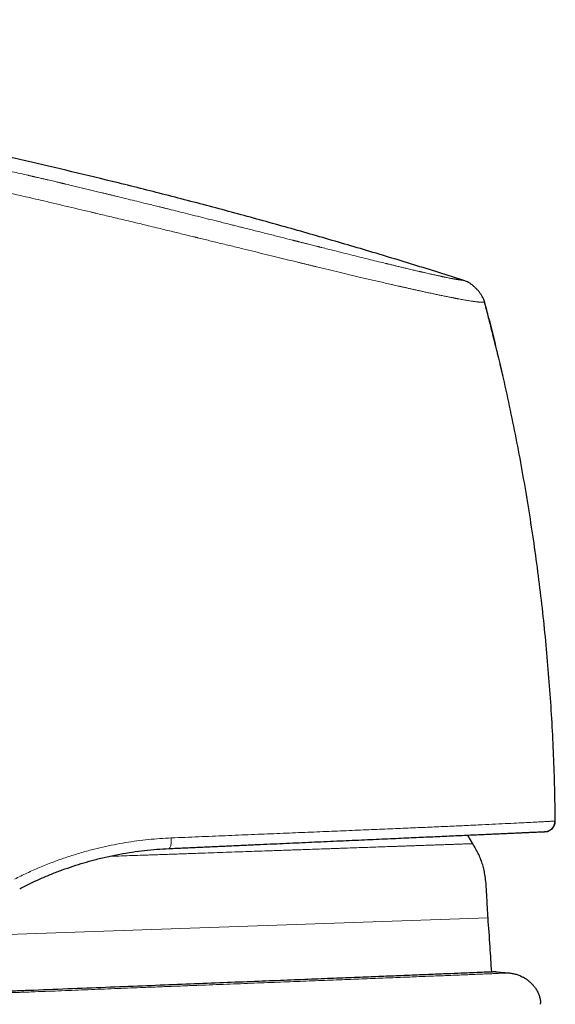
# Model space of a CAD drawing. Header units: millimetres. Extents: x 8 to 907, y 12 to 1404.
# Tile 23 of 37: x 193 to 219, y 1358 to 1404. Entities that reach past the tile are written whole.
import ezdxf

# ---------------------------------------------------------------- set-up
doc = ezdxf.new("R2010")
doc.units = ezdxf.units.MM

msp = doc.modelspace()

# ---------------------------------------------------------------- linework, layer by layer
at = {"color": 252, "linetype": 'Continuous', "lineweight": 0}
msp.add_line((215.308, 1361.713), (171.884, 1360.197), dxfattribs=at)
at = {"color": 252, "linetype": 'Continuous', "lineweight": 0, "flags": 128}
msp.add_lwpolyline([(200.233, 1365.513), (200.235, 1365.452), (200.234, 1365.393), (200.232, 1365.335), (200.228, 1365.28), (200.223, 1365.228), (200.215, 1365.181), (200.206, 1365.137), (200.195, 1365.1), (200.183, 1365.068), (200.17, 1365.043), (200.156, 1365.024), (200.141, 1365.013), (200.126, 1365.008)], dxfattribs=at)
at = {"color": 7, "linetype": 'Continuous', "lineweight": 30, "flags": 128}
msp.add_lwpolyline([(214.583, 1365.239), (214.36, 1365.606), (214.334, 1365.647)], dxfattribs=at)
at = {"color": 7, "linetype": 'Continuous', "lineweight": 30}
msp.add_arc((218.008, 1366.311), 0.5, 272.5686, 0.5915, dxfattribs=at)
for points, knots in [([(214.158, 1392.026), (213.363, 1392.276), (211.773, 1392.776), (209.384, 1393.497), (206.994, 1394.194), (204.602, 1394.866), (202.21, 1395.514), (199.816, 1396.138), (197.488, 1396.721), (195.224, 1397.265), (193.027, 1397.774), (190.828, 1398.263), (188.628, 1398.732), (186.427, 1399.181), (184.078, 1399.64), (181.58, 1400.103), (178.933, 1400.566), (176.284, 1401.001), (173.633, 1401.41), (170.996, 1401.789), (168.372, 1402.14), (165.762, 1402.463), (163.149, 1402.76), (160.599, 1403.026), (158.111, 1403.262), (155.686, 1403.471), (153.259, 1403.659), (150.829, 1403.826), (148.397, 1403.972), (145.963, 1404.097), (143.594, 1404.199), (141.291, 1404.28), (139.053, 1404.342), (136.812, 1404.388), (134.57, 1404.418), (132.326, 1404.429), (130.268, 1404.42), (128.396, 1404.397), (126.712, 1404.363), (125.028, 1404.314), (123.345, 1404.25), (121.663, 1404.169), (119.983, 1404.069), (118.305, 1403.951), (116.602, 1403.81), (114.876, 1403.644), (113.126, 1403.451), (111.38, 1403.233), (109.638, 1402.988), (107.899, 1402.721), (106.743, 1402.52), (106.165, 1402.42)], [0, 0, 0, 0, 0.022878, 0.045698, 0.068462, 0.091173, 0.113835, 0.136451, 0.159023, 0.179678, 0.200301, 0.220895, 0.241461, 0.262002, 0.282519, 0.307113, 0.331679, 0.356222, 0.380746, 0.405254, 0.429311, 0.45336, 0.477402, 0.501442, 0.523693, 0.545947, 0.568206, 0.590471, 0.612746, 0.635031, 0.65733, 0.677785, 0.698255, 0.718744, 0.73925, 0.75977, 0.7803, 0.795702, 0.811106, 0.826509, 0.841909, 0.857304, 0.872694, 0.888077, 0.903454, 0.919554, 0.935647, 0.951735, 0.967822, 0.983909, 1, 1, 1, 1]), ([(215.152, 1390.982), (215.144, 1391.009), (215.128, 1391.069), (215.089, 1391.164), (215.033, 1391.27), (214.959, 1391.384), (214.871, 1391.5), (214.771, 1391.613), (214.663, 1391.718), (214.551, 1391.812), (214.441, 1391.892), (214.338, 1391.954), (214.244, 1391.998), (214.185, 1392.017), (214.158, 1392.026)], [0, 0, 0, 0, 0.0576659, 0.1250797, 0.205915, 0.2983962, 0.3978122, 0.4994611, 0.6011684, 0.7007998, 0.7936346, 0.8748481, 0.9424819, 1, 1, 1, 1]), ([(215.152, 1390.982), (215.151, 1390.982), (215.151, 1390.982), (215.143, 1390.982), (215.141, 1390.982)], [0, 0, 0, 0, 0.75409, 1, 1, 1, 1]), ([(216.022, 1387.467), (216.02, 1387.473), (216.017, 1387.485), (216.009, 1387.519), (215.999, 1387.563), (215.985, 1387.62), (215.969, 1387.688), (215.95, 1387.768), (215.928, 1387.859), (215.903, 1387.961), (215.876, 1388.075), (215.846, 1388.201), (215.812, 1388.337), (215.772, 1388.504), (215.723, 1388.705), (215.664, 1388.943), (215.6, 1389.202), (215.53, 1389.481), (215.455, 1389.779), (215.375, 1390.094), (215.289, 1390.428), (215.211, 1390.727), (215.161, 1390.914), (215.143, 1390.983)], [0, 0, 0, 0, 0.023795, 0.047488, 0.071485, 0.096174, 0.121915, 0.149025, 0.177779, 0.208404, 0.241092, 0.275999, 0.313254, 0.352964, 0.410348, 0.472495, 0.53954, 0.61159, 0.688732, 0.769521, 0.855343, 0.946245, 1, 1, 1, 1]), ([(215.434, 1389.862), (215.415, 1389.937), (215.367, 1390.124), (215.289, 1390.428), (215.211, 1390.726), (215.161, 1390.913), (215.143, 1390.983)], [0, 0, 0, 0, 0.201616, 0.499142, 0.814276, 1, 1, 1, 1]), ([(215.155, 1390.982), (215.154, 1390.983), (215.154, 1390.983), (215.143, 1390.983), (215.143, 1390.983)], [0, 0, 0, 0, 0.977133, 1, 1, 1, 1]), ([(218.508, 1366.316), (218.5, 1366.836), (218.484, 1367.876), (218.431, 1369.435), (218.354, 1370.993), (218.253, 1372.55), (218.127, 1374.104), (217.978, 1375.657), (217.804, 1377.207), (217.606, 1378.755), (217.384, 1380.299), (217.137, 1381.839), (216.867, 1383.375), (216.573, 1384.907), (216.255, 1386.434), (215.913, 1387.956), (215.549, 1389.473), (215.286, 1390.479), (215.155, 1390.982)], [0, 0, 0, 0, 0.0625, 0.125, 0.1875, 0.25, 0.3125, 0.375, 0.4375, 0.5, 0.5625, 0.625, 0.6875, 0.75, 0.8125, 0.875, 0.9375, 1, 1, 1, 1]), ([(216.022, 1387.467), (216.02, 1387.473), (216.017, 1387.485), (216.009, 1387.519), (215.999, 1387.563), (215.985, 1387.62), (215.969, 1387.688), (215.95, 1387.768), (215.928, 1387.859), (215.903, 1387.961), (215.876, 1388.075), (215.846, 1388.201), (215.812, 1388.337), (215.772, 1388.504), (215.723, 1388.705), (215.664, 1388.943), (215.603, 1389.189), (215.562, 1389.356), (215.542, 1389.436)], [0, 0, 0, 0, 0.039545, 0.078922, 0.118802, 0.159833, 0.202612, 0.247668, 0.295453, 0.34635, 0.400675, 0.458688, 0.520603, 0.586597, 0.681964, 0.785247, 0.89667, 1, 1, 1, 1]), ([(218.072, 1365.815), (218.076, 1365.816), (218.086, 1365.817), (218.1, 1365.82), (218.114, 1365.824), (218.129, 1365.828), (218.145, 1365.833), (218.161, 1365.84), (218.176, 1365.846), (218.189, 1365.852), (218.2, 1365.858), (218.209, 1365.862), (218.219, 1365.867), (218.234, 1365.875), (218.256, 1365.888), (218.286, 1365.908), (218.323, 1365.938), (218.366, 1365.981), (218.412, 1366.041), (218.452, 1366.119), (218.482, 1366.212), (218.486, 1366.28), (218.488, 1366.315)], [0, 0, 0, 0, 0.138745, 0.260571, 0.365506, 0.453595, 0.524923, 0.579673, 0.61012, 0.631974, 0.640083, 0.646764, 0.652736, 0.662432, 0.678468, 0.700954, 0.730548, 0.769074, 0.816397, 0.871743, 0.93366, 1, 1, 1, 1]), ([(200.126, 1365.008), (200.366, 1365.019), (200.845, 1365.041), (201.555, 1365.072), (202.257, 1365.104), (202.951, 1365.135), (203.637, 1365.166), (204.3, 1365.196), (204.94, 1365.224), (205.558, 1365.252), (206.164, 1365.279), (206.761, 1365.306), (207.36, 1365.333), (207.959, 1365.36), (208.557, 1365.387), (209.139, 1365.413), (209.707, 1365.438), (210.261, 1365.463), (210.79, 1365.487), (211.296, 1365.509), (211.776, 1365.531), (212.241, 1365.552), (212.689, 1365.572), (213.129, 1365.592), (213.561, 1365.611), (213.981, 1365.63), (214.382, 1365.648), (214.765, 1365.665), (215.126, 1365.681), (215.46, 1365.696), (215.767, 1365.71), (216.05, 1365.723), (216.314, 1365.735), (216.561, 1365.746), (216.793, 1365.756), (217.009, 1365.766), (217.208, 1365.775), (217.386, 1365.783), (217.542, 1365.79), (217.678, 1365.796), (217.789, 1365.801), (217.878, 1365.805), (217.946, 1365.808), (217.994, 1365.81), (218.024, 1365.811), (218.028, 1365.811), (218.03, 1365.812)], [0, 0, 0, 0, 0.023489, 0.046925, 0.07033, 0.093724, 0.117128, 0.140516, 0.162497, 0.184431, 0.206335, 0.228227, 0.250126, 0.273449, 0.296699, 0.319896, 0.343064, 0.366223, 0.389557, 0.411588, 0.433566, 0.455511, 0.477442, 0.49938, 0.522626, 0.545888, 0.569191, 0.592557, 0.616011, 0.639324, 0.661203, 0.68311, 0.705063, 0.727081, 0.749181, 0.772476, 0.795772, 0.819093, 0.842457, 0.865887, 0.889363, 0.911472, 0.933574, 0.955685, 0.977821, 1, 1, 1, 1]), ([(193.02, 1363.095), (193.187, 1363.18), (193.519, 1363.35), (194.026, 1363.582), (194.535, 1363.797), (195.046, 1363.993), (195.558, 1364.171), (196.071, 1364.332), (196.612, 1364.482), (197.181, 1364.62), (197.777, 1364.742), (198.371, 1364.842), (198.96, 1364.919), (199.546, 1364.977), (199.933, 1364.998), (200.126, 1365.008)], [0, 0, 0, 0, 0.0749961, 0.1493299, 0.2230279, 0.2961175, 0.3686265, 0.4405835, 0.5120178, 0.5947353, 0.6768308, 0.7583537, 0.8393549, 0.9198862, 1, 1, 1, 1]), ([(215.308, 1361.713), (215.3, 1361.827), (215.284, 1362.056), (215.265, 1362.4), (215.249, 1362.746), (215.231, 1363.092), (215.204, 1363.436), (215.163, 1363.751), (215.106, 1364.036), (215.036, 1364.291), (214.948, 1364.539), (214.84, 1364.779), (214.717, 1365.012), (214.628, 1365.163), (214.583, 1365.239)], [0, 0, 0, 0, 0.093885, 0.188295, 0.283264, 0.378403, 0.473099, 0.566801, 0.639584, 0.711741, 0.783563, 0.855411, 0.927553, 1, 1, 1, 1]), ([(215.482, 1359.135), (215.456, 1359.536), (215.401, 1360.395), (215.34, 1361.255), (215.308, 1361.713)], [0, 0, 0, 0, 0.466168, 1, 1, 1, 1]), ([(215.672, 1359.143), (215.662, 1359.143), (215.64, 1359.142), (215.456, 1359.134), (215.142, 1359.121), (214.704, 1359.103), (214.166, 1359.081), (213.551, 1359.056), (212.811, 1359.026), (211.943, 1358.991), (210.997, 1358.952), (209.995, 1358.912), (208.957, 1358.871), (207.821, 1358.825), (206.587, 1358.776), (205.259, 1358.723), (203.837, 1358.667), (202.327, 1358.607), (200.733, 1358.544), (199.063, 1358.477), (197.323, 1358.408), (195.524, 1358.337), (194.2, 1358.284), (193.374, 1358.251), (193.057, 1358.24), (192.737, 1358.229), (192.413, 1358.218), (192.087, 1358.208), (191.757, 1358.199), (191.226, 1358.185), (190.488, 1358.168), (189.28, 1358.147), (187.785, 1358.131), (186.164, 1358.128), (184.672, 1358.136), (183.315, 1358.154), (181.967, 1358.18), (180.64, 1358.217), (179.346, 1358.264), (178.252, 1358.316), (177.355, 1358.365), (176.643, 1358.405), (175.988, 1358.443), (175.39, 1358.48), (174.731, 1358.523), (174.051, 1358.57), (173.395, 1358.62), (172.831, 1358.668), (172.371, 1358.711), (172.027, 1358.748), (171.803, 1358.776), (171.734, 1358.786), (171.703, 1358.791)], [0, 0, 0, 0, 0.023019, 0.047217, 0.072593, 0.099147, 0.121241, 0.144089, 0.167691, 0.192048, 0.217158, 0.238662, 0.260689, 0.28324, 0.306315, 0.329913, 0.354035, 0.378681, 0.403851, 0.429544, 0.455761, 0.482502, 0.509766, 0.514399, 0.519082, 0.523814, 0.528595, 0.533425, 0.538305, 0.543234, 0.557043, 0.571225, 0.597476, 0.62492, 0.646509, 0.668784, 0.691747, 0.715397, 0.739735, 0.764761, 0.781244, 0.797335, 0.813035, 0.828342, 0.843257, 0.867242, 0.890138, 0.911947, 0.936681, 0.959851, 0.981457, 1, 1, 1, 1]), ([(215.672, 1359.144), (215.772, 1359.136), (215.972, 1359.12), (216.171, 1359.104), (216.271, 1359.096)], [0, 0, 0, 0, 0.4998452, 1, 1, 1, 1]), ([(216.271, 1359.096), (216.333, 1359.089), (216.458, 1359.075), (216.641, 1359.029), (216.813, 1358.97), (216.919, 1358.917), (216.969, 1358.892)], [0, 0, 0, 0, 0.256946, 0.514038, 0.771048, 1, 1, 1, 1]), ([(217.503, 1358.447), (217.495, 1358.458), (217.479, 1358.478), (217.45, 1358.51), (217.421, 1358.541), (217.391, 1358.571), (217.361, 1358.6), (217.333, 1358.626), (217.307, 1358.65), (217.285, 1358.67), (217.254, 1358.696), (217.224, 1358.72), (217.196, 1358.743), (217.166, 1358.765), (217.13, 1358.791), (217.093, 1358.817), (217.059, 1358.84), (217.027, 1358.86), (216.996, 1358.878), (216.979, 1358.888), (216.97, 1358.893)], [0, 0, 0, 0, 0.113873, 0.210877, 0.29126, 0.355447, 0.404274, 0.439674, 0.453828, 0.473883, 0.496197, 0.529891, 0.547438, 0.565544, 0.606485, 0.657672, 0.7216, 0.799546, 0.89221, 1, 1, 1, 1]), ([(217.502, 1358.446), (217.514, 1358.432), (217.562, 1358.373), (217.632, 1358.258), (217.708, 1358.103), (217.763, 1357.939), (217.798, 1357.79), (217.805, 1357.695), (217.808, 1357.657)], [0, 0, 0, 0, 0.0658082, 0.2664756, 0.4670551, 0.6677065, 0.8684022, 1, 1, 1, 1]), ([(217.805, 1357.601), (217.807, 1357.61), (217.811, 1357.629), (217.81, 1357.648), (217.81, 1357.657)], [0, 0, 0, 0, 0.473766, 1, 1, 1, 1])]:
    msp.add_open_spline(points, degree=3, knots=knots, dxfattribs=at)
at = {"color": 252, "linetype": 'Continuous', "lineweight": 0}
for points, knots in [([(214.158, 1392.026), (214.157, 1392.026), (214.155, 1392.026), (214.144, 1392.027), (214.131, 1392.029), (214.118, 1392.031), (214.11, 1392.032), (214.101, 1392.033), (214.091, 1392.034), (214.081, 1392.035), (214.072, 1392.037), (214.061, 1392.038), (214.048, 1392.04), (214.03, 1392.042), (214.009, 1392.045), (213.985, 1392.049), (213.956, 1392.053), (213.922, 1392.058), (213.881, 1392.064), (213.847, 1392.07), (213.822, 1392.074), (213.813, 1392.075), (213.805, 1392.076), (213.799, 1392.077), (213.792, 1392.079), (213.78, 1392.081), (213.762, 1392.084), (213.741, 1392.087), (213.719, 1392.091), (213.7, 1392.095), (213.677, 1392.099), (213.654, 1392.103), (213.631, 1392.107), (213.593, 1392.114), (213.537, 1392.125), (213.456, 1392.141), (213.369, 1392.158), (213.294, 1392.174), (213.247, 1392.183), (213.232, 1392.186), (213.23, 1392.187), (213.229, 1392.187), (213.225, 1392.188), (213.218, 1392.189), (213.205, 1392.192), (213.186, 1392.196), (213.161, 1392.201), (213.129, 1392.208), (213.091, 1392.216), (213.045, 1392.226), (212.992, 1392.237), (212.929, 1392.251), (212.857, 1392.267), (212.774, 1392.285), (212.68, 1392.306), (212.574, 1392.329), (212.455, 1392.356), (212.322, 1392.387), (212.217, 1392.411), (212.155, 1392.425), (212.142, 1392.428), (212.136, 1392.429), (212.13, 1392.431), (212.123, 1392.432), (212.116, 1392.434), (212.099, 1392.438), (212.057, 1392.448), (211.988, 1392.464), (211.898, 1392.484), (211.8, 1392.507), (211.69, 1392.533), (211.566, 1392.562), (211.428, 1392.595), (211.275, 1392.632), (211.105, 1392.672), (210.935, 1392.713), (210.769, 1392.753), (210.649, 1392.783), (210.567, 1392.802), (210.528, 1392.812), (210.493, 1392.82), (210.458, 1392.829), (210.33, 1392.86), (210.087, 1392.92), (209.716, 1393.011), (209.309, 1393.111), (208.885, 1393.217), (208.442, 1393.327), (208.041, 1393.428), (207.689, 1393.516), (207.475, 1393.57), (207.349, 1393.602), (207.316, 1393.61), (207.293, 1393.616), (207.27, 1393.622), (207.234, 1393.631), (207.181, 1393.644), (207.103, 1393.664), (207.006, 1393.688), (206.889, 1393.718), (206.754, 1393.752), (206.608, 1393.788), (206.453, 1393.828), (206.337, 1393.857), (206.26, 1393.876), (206.225, 1393.885), (206.19, 1393.894), (206.155, 1393.903), (206.119, 1393.912), (206.082, 1393.921), (206.045, 1393.93), (205.834, 1393.984), (205.447, 1394.081), (204.878, 1394.225), (204.304, 1394.37), (203.887, 1394.474), (203.627, 1394.54), (203.523, 1394.566), (203.415, 1394.593), (203.308, 1394.62), (203.202, 1394.647), (203.096, 1394.673), (202.932, 1394.714), (202.71, 1394.77), (202.362, 1394.857), (201.956, 1394.959), (201.483, 1395.077), (201.018, 1395.192), (200.564, 1395.305), (200.243, 1395.385), (200.047, 1395.433), (199.969, 1395.452), (199.892, 1395.471), (199.816, 1395.49), (199.738, 1395.509), (199.647, 1395.532), (199.478, 1395.573), (199.236, 1395.633), (198.885, 1395.719), (198.5, 1395.813), (198.084, 1395.915), (197.754, 1395.995), (197.513, 1396.054), (197.355, 1396.092), (197.208, 1396.128), (197.065, 1396.162), (196.883, 1396.206), (196.663, 1396.26), (196.403, 1396.322), (196.144, 1396.385), (195.874, 1396.449), (195.571, 1396.522), (195.341, 1396.576), (195.194, 1396.611), (195.154, 1396.62), (195.114, 1396.63), (195.074, 1396.639), (195.034, 1396.648), (194.999, 1396.657), (194.961, 1396.666), (194.913, 1396.677), (194.842, 1396.694), (194.75, 1396.715), (194.636, 1396.742), (194.507, 1396.772), (194.363, 1396.806), (194.208, 1396.842), (194.035, 1396.882), (193.896, 1396.914), (193.796, 1396.937), (193.742, 1396.95), (193.688, 1396.962), (193.634, 1396.975), (193.581, 1396.987), (193.527, 1396.999), (193.473, 1397.012), (193.185, 1397.078), (192.693, 1397.19), (192, 1397.346), (191.508, 1397.455), (191.2, 1397.524), (191.07, 1397.552), (190.951, 1397.578), (190.831, 1397.605), (190.712, 1397.631), (190.444, 1397.689), (189.881, 1397.811), (188.759, 1398.052), (187.823, 1398.246), (187.223, 1398.37)], [0, 0, 0, 0, 0.015959, 0.031582, 0.046869, 0.051941, 0.056975, 0.061971, 0.066929, 0.071849, 0.07603, 0.079378, 0.085082, 0.091363, 0.09822, 0.105653, 0.113661, 0.122246, 0.131409, 0.141156, 0.143523, 0.145311, 0.146326, 0.147449, 0.14868, 0.15002, 0.153609, 0.157803, 0.160587, 0.163588, 0.166805, 0.170239, 0.173628, 0.176124, 0.185056, 0.194008, 0.203221, 0.211828, 0.215592, 0.216046, 0.216085, 0.216132, 0.216275, 0.216996, 0.218145, 0.21972, 0.221882, 0.224532, 0.227671, 0.231298, 0.235411, 0.24014, 0.245379, 0.25113, 0.257393, 0.26417, 0.271466, 0.279286, 0.287638, 0.289004, 0.289365, 0.289697, 0.290036, 0.290382, 0.290735, 0.291095, 0.293203, 0.297502, 0.30192, 0.306885, 0.312189, 0.317999, 0.324313, 0.331127, 0.338436, 0.346236, 0.352312, 0.35865, 0.360519, 0.361861, 0.363202, 0.364542, 0.365883, 0.377846, 0.391706, 0.405628, 0.419613, 0.433706, 0.448143, 0.456985, 0.465782, 0.467326, 0.468172, 0.468736, 0.469399, 0.470162, 0.471948, 0.474115, 0.477042, 0.480462, 0.484375, 0.488783, 0.493071, 0.497744, 0.498708, 0.499686, 0.500679, 0.501688, 0.502711, 0.503749, 0.504803, 0.505871, 0.521585, 0.53734, 0.553059, 0.568664, 0.57117, 0.574097, 0.576998, 0.579873, 0.582723, 0.585547, 0.588346, 0.595916, 0.603303, 0.616052, 0.628245, 0.640797, 0.652719, 0.664017, 0.666078, 0.668117, 0.670134, 0.672129, 0.674102, 0.676237, 0.679255, 0.68738, 0.69525, 0.70669, 0.71755, 0.727832, 0.73248, 0.736467, 0.740194, 0.743923, 0.747652, 0.75442, 0.761189, 0.767961, 0.774736, 0.78232, 0.791677, 0.792723, 0.793768, 0.794813, 0.795856, 0.796899, 0.797941, 0.798587, 0.799876, 0.801724, 0.80413, 0.807096, 0.810621, 0.814232, 0.818288, 0.822787, 0.827729, 0.829174, 0.830577, 0.831979, 0.833379, 0.834777, 0.836174, 0.837569, 0.838962, 0.858689, 0.876021, 0.893087, 0.897001, 0.900105, 0.903209, 0.906313, 0.909417, 0.912522, 0.927158, 0.953299, 1, 1, 1, 1]), ([(215.143, 1390.983), (215.134, 1390.983), (215.115, 1390.984), (215.066, 1390.986), (215.012, 1390.987), (214.97, 1390.99), (214.939, 1390.992), (214.925, 1390.993), (214.912, 1390.994), (214.899, 1390.995), (214.887, 1390.996), (214.876, 1390.997), (214.863, 1390.998), (214.841, 1391), (214.806, 1391.003), (214.754, 1391.009), (214.692, 1391.016), (214.618, 1391.026), (214.532, 1391.039), (214.434, 1391.054), (214.326, 1391.072), (214.208, 1391.092), (214.089, 1391.113), (213.974, 1391.134), (213.895, 1391.149), (213.841, 1391.159), (213.816, 1391.164), (213.79, 1391.169), (213.763, 1391.174), (213.736, 1391.179), (213.708, 1391.185), (213.632, 1391.2), (213.504, 1391.225), (213.318, 1391.262), (213.129, 1391.301), (212.937, 1391.341), (212.746, 1391.382), (212.556, 1391.422), (212.369, 1391.463), (212.185, 1391.503), (212.004, 1391.543), (211.827, 1391.582), (211.656, 1391.62), (211.492, 1391.656), (211.337, 1391.691), (211.186, 1391.725), (211.043, 1391.758), (210.911, 1391.787), (210.814, 1391.809), (210.761, 1391.822), (210.743, 1391.826), (210.737, 1391.827), (210.732, 1391.828), (210.726, 1391.83), (210.721, 1391.831), (210.617, 1391.855), (210.416, 1391.901), (210.116, 1391.97), (209.821, 1392.039), (209.532, 1392.106), (209.253, 1392.171), (208.985, 1392.234), (208.727, 1392.295), (208.473, 1392.355), (208.132, 1392.437), (207.691, 1392.542), (207.281, 1392.641), (206.999, 1392.71), (206.852, 1392.745), (206.703, 1392.781), (206.554, 1392.818), (206.403, 1392.854), (206.14, 1392.918), (205.759, 1393.011), (205.253, 1393.135), (204.729, 1393.263), (204.189, 1393.396), (203.613, 1393.537), (203, 1393.687), (202.376, 1393.839), (201.874, 1393.962), (201.578, 1394.034), (201.467, 1394.061), (201.432, 1394.07), (201.398, 1394.078), (201.363, 1394.087), (201.328, 1394.095), (201.222, 1394.121), (201.038, 1394.166), (200.766, 1394.232), (200.469, 1394.305), (200.146, 1394.383), (199.799, 1394.468), (199.426, 1394.558), (199.061, 1394.646), (198.707, 1394.731), (198.368, 1394.812), (198.014, 1394.897), (197.66, 1394.981), (197.309, 1395.064), (196.975, 1395.144), (196.739, 1395.199), (196.606, 1395.231), (196.564, 1395.241), (196.521, 1395.251), (196.479, 1395.261), (196.436, 1395.271), (196.011, 1395.371), (195.204, 1395.561), (194.093, 1395.825), (192.91, 1396.095), (191.72, 1396.356), (190.453, 1396.625), (189.259, 1396.87), (188.08, 1397.103), (187.298, 1397.251), (186.91, 1397.324)], [0, 0, 0, 0, 0.025593, 0.051905, 0.069333, 0.08681, 0.09025, 0.093691, 0.097134, 0.100136, 0.102591, 0.105111, 0.107694, 0.110342, 0.118757, 0.127762, 0.137357, 0.147543, 0.15832, 0.169686, 0.180176, 0.191123, 0.202528, 0.210305, 0.218281, 0.220099, 0.221927, 0.223765, 0.225613, 0.227471, 0.229339, 0.231217, 0.242843, 0.253998, 0.264682, 0.274893, 0.284632, 0.293737, 0.302388, 0.310585, 0.318328, 0.325745, 0.332692, 0.339167, 0.345171, 0.350705, 0.356249, 0.361224, 0.365131, 0.366711, 0.366911, 0.36711, 0.367308, 0.367504, 0.367699, 0.367892, 0.378537, 0.388743, 0.398508, 0.407834, 0.41672, 0.425021, 0.4329, 0.440356, 0.447977, 0.46339, 0.479009, 0.483134, 0.487273, 0.491427, 0.495595, 0.499777, 0.503973, 0.517344, 0.531034, 0.545046, 0.559381, 0.574038, 0.590533, 0.607421, 0.622605, 0.629382, 0.630274, 0.631167, 0.63206, 0.632955, 0.633851, 0.634748, 0.641088, 0.648062, 0.65567, 0.663913, 0.672791, 0.682305, 0.692455, 0.700704, 0.70933, 0.718334, 0.727715, 0.736281, 0.74514, 0.753178, 0.754247, 0.75532, 0.756397, 0.757478, 0.758563, 0.759652, 0.789874, 0.820124, 0.844542, 0.880022, 0.910634, 0.940835, 0.970623, 1, 1, 1, 1]), ([(200.233, 1365.513), (200.668, 1365.531), (201.536, 1365.567), (202.807, 1365.619), (204.051, 1365.671), (205.264, 1365.721), (206.446, 1365.769), (207.595, 1365.817), (208.705, 1365.863), (209.769, 1365.907), (210.781, 1365.95), (211.743, 1365.991), (212.651, 1366.03), (213.503, 1366.068), (214.295, 1366.104), (215.021, 1366.138), (215.68, 1366.169), (216.271, 1366.198), (216.794, 1366.225), (217.249, 1366.248), (217.636, 1366.268), (217.953, 1366.285), (218.2, 1366.299), (218.376, 1366.309), (218.487, 1366.315), (218.501, 1366.316), (218.508, 1366.316)], [0, 0, 0, 0, 0.04184, 0.083431, 0.12489, 0.166335, 0.207886, 0.249664, 0.291474, 0.333095, 0.374614, 0.416117, 0.457696, 0.499443, 0.54125, 0.582977, 0.624655, 0.666311, 0.707962, 0.749621, 0.791298, 0.832995, 0.874714, 0.916456, 0.958218, 1, 1, 1, 1]), ([(192.772, 1363.551), (192.969, 1363.649), (193.362, 1363.844), (193.964, 1364.109), (194.572, 1364.353), (195.187, 1364.574), (195.808, 1364.772), (196.403, 1364.939), (196.973, 1365.078), (197.514, 1365.193), (198.057, 1365.291), (198.601, 1365.372), (199.145, 1365.436), (199.69, 1365.485), (200.052, 1365.503), (200.233, 1365.513)], [0, 0, 0, 0, 0.083973, 0.167687, 0.251185, 0.334511, 0.417705, 0.500809, 0.572003, 0.643188, 0.714393, 0.785647, 0.856978, 0.928418, 1, 1, 1, 1]), ([(214.583, 1365.239), (214.581, 1365.239), (214.578, 1365.239), (214.554, 1365.238), (214.514, 1365.237), (214.458, 1365.235), (214.387, 1365.232), (214.3, 1365.229), (214.197, 1365.226), (214.079, 1365.221), (213.944, 1365.216), (213.79, 1365.211), (213.617, 1365.205), (213.424, 1365.198), (213.212, 1365.191), (213.033, 1365.185), (212.901, 1365.18), (212.823, 1365.178), (212.743, 1365.175), (212.661, 1365.172), (212.577, 1365.169), (212.49, 1365.166), (212.348, 1365.161), (212.145, 1365.154), (211.907, 1365.146), (211.696, 1365.138), (211.515, 1365.132), (211.328, 1365.125), (211.137, 1365.119), (210.948, 1365.112), (210.713, 1365.104), (210.422, 1365.094), (210.061, 1365.081), (209.679, 1365.068), (209.275, 1365.054), (208.849, 1365.039), (208.512, 1365.027), (208.278, 1365.019), (208.156, 1365.015), (208.031, 1365.01), (207.905, 1365.006), (207.777, 1365.001), (207.647, 1364.997), (207.516, 1364.992), (207.286, 1364.984), (206.951, 1364.972), (206.546, 1364.958), (206.172, 1364.945), (205.831, 1364.933), (205.484, 1364.921), (205.14, 1364.909), (204.749, 1364.896), (204.301, 1364.88), (203.784, 1364.862), (203.25, 1364.843), (202.7, 1364.824), (202.133, 1364.804), (201.65, 1364.787), (201.259, 1364.774), (200.964, 1364.763), (200.666, 1364.753), (200.364, 1364.742), (200.06, 1364.732), (199.752, 1364.721), (199.44, 1364.71), (199.066, 1364.697), (198.626, 1364.682), (198.118, 1364.664), (197.665, 1364.648), (197.381, 1364.638), (197.269, 1364.634)], [0, 0, 0, 0, 0.019775, 0.039493, 0.059266, 0.079061, 0.098734, 0.118486, 0.1384, 0.157644, 0.177795, 0.198145, 0.218748, 0.239651, 0.260898, 0.282526, 0.289172, 0.295861, 0.302592, 0.309368, 0.316189, 0.323055, 0.329967, 0.34922, 0.368842, 0.380703, 0.3927, 0.404837, 0.417115, 0.428771, 0.439668, 0.459461, 0.479687, 0.500354, 0.521467, 0.543032, 0.565054, 0.570866, 0.576714, 0.582596, 0.588514, 0.594468, 0.600456, 0.606481, 0.612541, 0.63182, 0.651456, 0.665702, 0.680133, 0.694751, 0.709191, 0.722483, 0.742525, 0.762886, 0.783568, 0.804576, 0.825912, 0.847582, 0.858306, 0.869088, 0.879928, 0.890827, 0.901786, 0.912804, 0.923883, 0.935023, 0.952653, 0.970437, 0.988379, 1, 1, 1, 1]), ([(216.271, 1359.096), (216.27, 1359.095), (216.269, 1359.094), (216.235, 1359.092), (216.179, 1359.088), (216.098, 1359.084), (215.993, 1359.079), (215.865, 1359.073), (215.715, 1359.066), (215.541, 1359.058), (215.345, 1359.05), (215.126, 1359.041), (214.886, 1359.031), (214.625, 1359.02), (214.342, 1359.008), (214.038, 1358.996), (213.714, 1358.983), (213.37, 1358.969), (213.006, 1358.954), (212.623, 1358.939), (212.22, 1358.923), (211.799, 1358.906), (211.36, 1358.889), (210.903, 1358.871), (210.428, 1358.852), (209.936, 1358.833), (209.428, 1358.813), (208.903, 1358.792), (208.363, 1358.771), (207.806, 1358.749), (207.235, 1358.727), (206.649, 1358.704), (206.049, 1358.68), (205.437, 1358.656), (204.813, 1358.632), (204.177, 1358.607), (203.53, 1358.581), (202.874, 1358.555), (202.209, 1358.529), (201.535, 1358.503), (200.853, 1358.476), (200.164, 1358.449), (199.469, 1358.421), (198.797, 1358.395), (198.15, 1358.369), (197.529, 1358.345), (196.905, 1358.32), (196.278, 1358.295), (195.648, 1358.27), (195.017, 1358.244), (194.385, 1358.219), (193.714, 1358.193), (193.006, 1358.167), (192.26, 1358.14), (191.515, 1358.115), (190.772, 1358.093), (190.031, 1358.074), (189.307, 1358.058), (188.601, 1358.045), (187.912, 1358.035), (187.227, 1358.026), (186.544, 1358.019), (185.863, 1358.012), (185.181, 1358.006), (184.498, 1357.998), (183.81, 1357.988), (183.118, 1357.975), (182.428, 1357.961), (181.743, 1357.947), (181.059, 1357.932), (180.372, 1357.913), (179.564, 1357.889), (178.637, 1357.859), (177.591, 1357.822), (176.544, 1357.784), (175.496, 1357.744), (174.449, 1357.704), (172.928, 1357.645), (170.933, 1357.567), (168.174, 1357.461), (165.126, 1357.345), (161.787, 1357.22), (158.448, 1357.096), (155.109, 1356.972), (151.77, 1356.848), (147.858, 1356.705), (143.374, 1356.542), (138.317, 1356.36), (133.26, 1356.181), (128.204, 1356.005), (123.149, 1355.83), (118.095, 1355.659), (113.042, 1355.49), (108.417, 1355.339), (104.22, 1355.204), (100.45, 1355.086), (97.522, 1354.995), (95.436, 1354.93), (94.192, 1354.89), (92.949, 1354.849), (91.904, 1354.814), (91.057, 1354.785), (90.408, 1354.762), (89.76, 1354.739), (89.114, 1354.716), (88.471, 1354.692), (87.879, 1354.67), (87.338, 1354.65), (86.849, 1354.632), (86.364, 1354.615), (85.885, 1354.597), (85.44, 1354.581), (85.027, 1354.566), (84.647, 1354.553), (84.276, 1354.54), (83.913, 1354.527), (83.562, 1354.515), (83.222, 1354.504), (82.895, 1354.493), (82.582, 1354.483), (82.283, 1354.473), (81.998, 1354.464), (81.728, 1354.455), (81.457, 1354.447), (81.187, 1354.439), (80.924, 1354.431), (80.683, 1354.425), (80.463, 1354.419), (80.261, 1354.414), (80.078, 1354.41), (79.913, 1354.406), (79.768, 1354.404), (79.64, 1354.401), (79.527, 1354.4), (79.423, 1354.399), (79.328, 1354.398), (79.243, 1354.397), (79.17, 1354.397), (79.099, 1354.396), (79.033, 1354.395), (78.978, 1354.394), (78.939, 1354.393), (78.929, 1354.393), (78.925, 1354.394)], [0, 0, 0, 0, 0.004498, 0.008995, 0.013491, 0.017988, 0.022484, 0.026982, 0.03148, 0.035979, 0.04048, 0.044981, 0.049483, 0.053986, 0.058489, 0.062992, 0.067495, 0.071998, 0.0765, 0.081002, 0.085503, 0.090003, 0.094502, 0.098999, 0.103496, 0.107992, 0.112487, 0.116982, 0.121476, 0.125971, 0.130466, 0.134962, 0.13946, 0.143959, 0.148458, 0.152958, 0.157458, 0.161958, 0.166458, 0.170958, 0.175458, 0.179959, 0.18446, 0.188961, 0.1929, 0.196838, 0.200775, 0.20471, 0.208645, 0.212581, 0.216519, 0.220456, 0.225103, 0.229749, 0.234395, 0.239041, 0.243688, 0.248333, 0.252712, 0.257091, 0.261472, 0.265854, 0.270238, 0.27462, 0.279, 0.283378, 0.287758, 0.29214, 0.296444, 0.300745, 0.305046, 0.309349, 0.31587, 0.322389, 0.328908, 0.335428, 0.341947, 0.348467, 0.363834, 0.379199, 0.399987, 0.420775, 0.441564, 0.462352, 0.483141, 0.503929, 0.535426, 0.566923, 0.598421, 0.629918, 0.661416, 0.692913, 0.72441, 0.755907, 0.779425, 0.802943, 0.826462, 0.834223, 0.841984, 0.849744, 0.857505, 0.861569, 0.865634, 0.8697, 0.873765, 0.87783, 0.881896, 0.885047, 0.888198, 0.891348, 0.894497, 0.897646, 0.900273, 0.902899, 0.905524, 0.908148, 0.910769, 0.91339, 0.916011, 0.918633, 0.921258, 0.923883, 0.92651, 0.929136, 0.932286, 0.935435, 0.938585, 0.941735, 0.944884, 0.948175, 0.951466, 0.954758, 0.958052, 0.961346, 0.964639, 0.968519, 0.972399, 0.97628, 0.980161, 0.985704, 0.991247, 0.996791, 1, 1, 1, 1])]:
    msp.add_open_spline(points, degree=3, knots=knots, dxfattribs=at)

doc.saveas('drawing.dxf')
